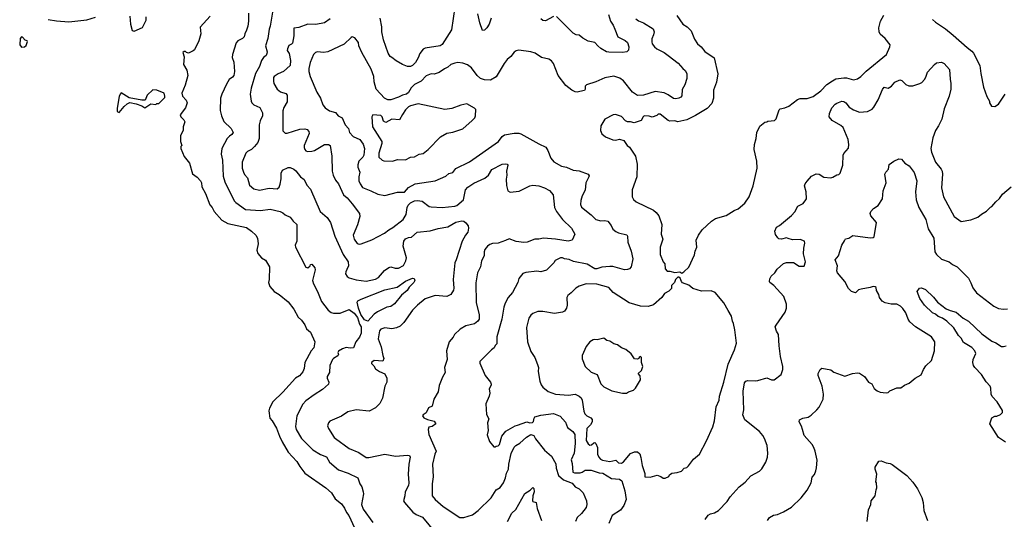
# Model space of a CAD drawing. Extents: x 1863017 to 1989460, y 394564 to 532820.
# Tile 40 of 213: x 1882606 to 1892582, y 447996 to 453059. Entities that reach past the tile are written whole.
import ezdxf

# ---------------------------------------------------------------- set-up
doc = ezdxf.new("R2010")
doc.units = 0

msp = doc.modelspace()

# ---------------------------------------------------------------- linework, layer by layer
at = {"layer": '0CON10XD'}
for points in [[(1887014.6, 453185.4), (1886982.2, 452955), (1886885, 452807.1), (1886865, 452794.4), (1886715, 452770), (1886695, 452760), (1886659.6, 452715), (1886645, 452674), (1886617.5, 452625), (1886585, 452594), (1886565, 452586), (1886535, 452586.2), (1886486.2, 452606.2), (1886421.2, 452641.2), (1886376.7, 452675), (1886361.2, 452685), (1886341.1, 452721.1), (1886290.8, 452855), (1886274.3, 452935), (1886274.2, 452985.8), (1886257.8, 453075)], [(1882895, 453061.1), (1882978.5, 453048.5), (1883105, 453038.5), (1883285, 453058.1), (1883374.5, 453085.5)], [(1883722, 453095), (1883727, 453013), (1883745, 452950), (1883765, 452942.5), (1883848.6, 452981.4), (1883888, 453055), (1883887.3, 453087.3)], [(1884536.7, 453095), (1884436, 452984), (1884442.2, 452915), (1884421.5, 452845), (1884377.3, 452752.7), (1884365, 452742), (1884315, 452721.2), (1884296.4, 452726.4), (1884285, 452737.5), (1884273, 452737), (1884260, 452725), (1884273, 452683), (1884265.8, 452605), (1884298.6, 452548.6), (1884310.8, 452495), (1884283.2, 452396.8), (1884248, 452315), (1884255, 452283.8), (1884292.1, 452242.1), (1884302.2, 452215), (1884285, 452166.2), (1884232, 452095), (1884237.5, 452075), (1884269.4, 452045), (1884278.1, 452025), (1884263.8, 451975), (1884263.8, 451935), (1884236.7, 451885), (1884233.8, 451866.2), (1884233.9, 451823.9), (1884247.5, 451785), (1884240, 451775), (1884240, 451755), (1884273, 451673), (1884325.4, 451605.4), (1884355.5, 451495.5), (1884405, 451464.5), (1884439.6, 451425), (1884449.5, 451405), (1884452.9, 451365), (1884488.6, 451298.6), (1884531.7, 451181.7), (1884557.5, 451155), (1884578, 451115), (1884655, 451027.5), (1884715, 450992.7), (1884904.4, 450954.4), (1884953.8, 450915), (1885000, 450875), (1885016.4, 450843.6), (1885021.7, 450788.3), (1885008.8, 450725), (1885020.5, 450690.5), (1885057.5, 450645), (1885095, 450622.5), (1885135.8, 450555.8), (1885133.8, 450425), (1885126.2, 450395), (1885140, 450355), (1885185, 450303.3), (1885234.1, 450274.1), (1885325, 450200), (1885383.3, 450125), (1885426.7, 450045), (1885460, 450015), (1885495, 449967.5), (1885512.5, 449925), (1885553.6, 449893.6), (1885596.2, 449795), (1885586.7, 449735), (1885557.7, 449702.3), (1885496.3, 449583.7), (1885487.1, 449525), (1885475, 449491.1), (1885439.9, 449450.1), (1885399.2, 449425), (1885272.5, 449285), (1885172.5, 449185), (1885136.6, 449123.4), (1885129.4, 449095), (1885141.3, 449021.3), (1885165, 448993.8), (1885208.3, 448918.3), (1885237.6, 448837.6), (1885265, 448782), (1885325, 448675.8), (1885415, 448580.8), (1885445, 448530), (1885495.8, 448465), (1885706.7, 448316.7), (1885764.4, 448265), (1885802, 448205), (1885865, 448154.2), (1885898, 448108), (1885916.4, 448065), (1885941.8, 448035), (1885998.3, 447908.3)], [(1884924.4, 453125), (1884924.3, 453045), (1884916.9, 452995), (1884905.5, 452954.5), (1884885.8, 452915), (1884880, 452885), (1884865, 452870), (1884815, 452844.3), (1884798.6, 452825), (1884762.9, 452705), (1884759.2, 452675), (1884775, 452630), (1884782, 452535), (1884775.8, 452495), (1884761.2, 452475), (1884728.3, 452451.7), (1884700, 452405), (1884652.9, 452305), (1884641.4, 452265), (1884637.3, 452137.3), (1884649.2, 452085), (1884675.7, 452025.7), (1884750, 451955), (1884768.8, 451915), (1884756.7, 451895), (1884730.5, 451879.5), (1884707.5, 451855), (1884655.7, 451754.3), (1884647.1, 451695), (1884661.4, 451635), (1884666.9, 451475), (1884685.8, 451415), (1884778.1, 451225), (1884795.8, 451205), (1884895, 451134.4), (1885044.5, 451125.5), (1885145, 451140), (1885246.3, 451116.3), (1885272.4, 451102.4), (1885295, 451080.8), (1885347.3, 451057.3), (1885376.1, 451016.1), (1885413.3, 450985), (1885412.9, 450815), (1885397.8, 450775), (1885400.5, 450755), (1885505, 450550), (1885526.7, 450543.3), (1885550, 450565), (1885551.7, 450578.3), (1885565, 450580), (1885597.5, 450545), (1885598.8, 450525), (1885574.4, 450415), (1885582.8, 450382.8), (1885624.7, 450304.7), (1885665, 450204.2), (1885733.1, 450115), (1885763, 450093), (1885786.7, 450086.7), (1885854.6, 450084.6), (1885945, 450122), (1885994.9, 450084.9), (1886029.7, 450039.7), (1886048.1, 449975), (1886066.9, 449945), (1886067.1, 449882.9), (1886048.7, 449841.3), (1886011.1, 449795), (1885987.5, 449735), (1885955, 449728.9), (1885914.3, 449735.7), (1885877.5, 449725), (1885835, 449700), (1885830, 449685), (1885836.2, 449665), (1885828.8, 449651.2), (1885785, 449626.7), (1885776.7, 449615), (1885750, 449555), (1885746.7, 449485), (1885722.5, 449445), (1885722.5, 449425), (1885737.5, 449385), (1885733.3, 449365), (1885675, 449310), (1885591.3, 449258.7), (1885504.5, 449195.5), (1885475, 449162), (1885414.3, 449045), (1885400.5, 448935), (1885407.8, 448905), (1885461.9, 448815), (1885575, 448698.6), (1885653.7, 448653.7), (1885715, 448630.8), (1885745, 448574), (1885835, 448497.5), (1885933, 448463), (1886031.2, 448415), (1886054, 448355), (1886073.9, 448323.9), (1886086.1, 448276.1), (1886088.8, 448255), (1886068.1, 448145), (1886087.6, 448097.6), (1886183.6, 447963.6)], [(1885166.5, 453135), (1885143.1, 452995), (1885132.7, 452962.7), (1885121.1, 452868.9), (1885096, 452795), (1885112, 452735), (1885111.2, 452715), (1885102.5, 452695), (1885075, 452677.5), (1885055, 452646.7), (1885036.7, 452585), (1884995.5, 452515), (1884951.1, 452365), (1884941.1, 452305), (1884950.6, 452235), (1884959.2, 452215), (1884977.6, 452197.6), (1885039.8, 452169.8), (1885067.3, 452115), (1885065.4, 452085), (1885042.2, 452035), (1885033.8, 451995), (1885032.2, 451855), (1885018.5, 451815), (1884985, 451774.3), (1884955, 451744.3), (1884915, 451724.3), (1884895.7, 451705), (1884860.5, 451615), (1884860, 451555), (1884872.8, 451515), (1884885, 451490.5), (1884915.7, 451455.8), (1884935, 451382), (1884976.7, 451345), (1885035, 451331.5), (1885135, 451351.6), (1885215, 451345.5), (1885235, 451362.5), (1885246.2, 451393.8), (1885256.4, 451445), (1885256.7, 451505), (1885267.3, 451532.7), (1885325, 451560), (1885345, 451561.2), (1885384.1, 451544.1), (1885405, 451526.2), (1885451.2, 451465), (1885489.1, 451439.1), (1885515, 451383.8), (1885553.2, 451343.2), (1885649.4, 451115), (1885722, 451055), (1885754.5, 451004.5), (1885797.7, 450865), (1885885, 450681.2), (1885935.6, 450605), (1885937.5, 450565), (1885922.3, 450527.7), (1885909.6, 450505), (1885907.3, 450485), (1885923.4, 450455), (1885945, 450442.8), (1886015, 450424.4), (1886115, 450410), (1886210.2, 450429.8), (1886240, 450445), (1886303, 450517), (1886345, 450546.7), (1886365, 450553.1), (1886411.4, 450541.4), (1886445, 450541.5), (1886495, 450567.8), (1886520, 450615), (1886525.3, 450645), (1886490, 450765), (1886496.8, 450813.2), (1886515, 450837.5), (1886545, 450852), (1886575, 450856.2), (1886634.5, 450905.5), (1886765, 450918.1), (1886845, 450941.9), (1886945, 450960.6), (1887025, 451006.7), (1887085, 451020), (1887105, 451018.1), (1887125, 451000.8), (1887148.9, 450968.9), (1887151.8, 450945)], [(1885752.8, 453067.2), (1885693.4, 453026.6), (1885605, 453011.1), (1885525, 453012.2), (1885435, 452980.8), (1885385, 452972.5), (1885384.4, 452895), (1885369.1, 452820.9), (1885360, 452810), (1885333.1, 452796.9), (1885318.5, 452765), (1885317.7, 452747.7), (1885337.5, 452715), (1885351.1, 452645), (1885345, 452596.2), (1885277.8, 452535), (1885225, 452511.5), (1885185.6, 452485), (1885178, 452472), (1885176.2, 452435), (1885181.2, 452411.2), (1885215.8, 452355), (1885248.2, 452328.2), (1885301.9, 452311.9), (1885315.4, 452295), (1885316.8, 452225), (1885281.3, 452168.7), (1885273.8, 452133.8), (1885273.4, 451933.4), (1885295, 451908), (1885315, 451907.5), (1885445, 451948.5), (1885494.2, 451954.2), (1885518.8, 451945), (1885535.8, 451925), (1885538.6, 451905), (1885488.8, 451785), (1885486.7, 451765), (1885493.8, 451743.8), (1885505, 451730), (1885522.5, 451722.5), (1885565, 451726), (1885591.4, 451735), (1885695, 451794.3), (1885735, 451794.2), (1885750.8, 451785), (1885770, 451675), (1885770.8, 451525), (1885782, 451485), (1885805, 451433.3), (1885835.4, 451395.4), (1885885.5, 451285.5), (1885922.9, 451252.9), (1885973.9, 451193.9), (1886048.8, 451095), (1886050.8, 451065), (1886029.7, 450980.3), (1885986.2, 450875), (1885994, 450835), (1886025, 450791.2), (1886045, 450783.8), (1886065, 450786.7), (1886175, 450826.7), (1886302.5, 450895), (1886345, 450928.8), (1886388.3, 450951.7), (1886490.6, 451035), (1886521.5, 451085), (1886533.3, 451156.7), (1886542.1, 451177.9), (1886565, 451203.1), (1886605, 451222.9), (1886635, 451226.9), (1886685, 451219.4), (1886755, 451166.9), (1886775, 451161.1), (1886885, 451156.2), (1887015, 451168), (1887035, 451174.5), (1887103.9, 451235), (1887123.8, 451335), (1887145, 451361.1), (1887207, 451403), (1887317.8, 451452.2), (1887355, 451482.2), (1887390.7, 451539.3), (1887495, 451594), (1887525, 451598.8), (1887543.6, 451593.6), (1887553.3, 451583.3), (1887538.6, 451525), (1887543.1, 451485), (1887535.7, 451444.3), (1887537.6, 451377.6), (1887550.8, 451325), (1887575, 451312.5), (1887667.5, 451322.5), (1887775, 451376.9), (1887805, 451381.4), (1887865, 451374), (1887922.5, 451355), (1887975, 451329.2), (1888011.4, 451285), (1888025.8, 451155), (1888044.6, 451114.6), (1888105.8, 451035), (1888197.5, 450945), (1888230, 450885), (1888203.8, 450825), (1888165, 450813.5), (1888035, 450836.5), (1887915, 450844.3), (1887865, 450834.4), (1887825, 450835.8), (1887747, 450803), (1887715, 450800), (1887635, 450810), (1887565, 450839.4), (1887527.6, 450822.4), (1887455, 450793.5), (1887395, 450792), (1887368.3, 450781.7), (1887345, 450762.5), (1887320.5, 450729.5), (1887313.8, 450705), (1887313.8, 450665), (1887286.1, 450613.9), (1887274.1, 450555.9), (1887245.9, 450494.1), (1887227.7, 450392.3), (1887230.9, 450190.9), (1887263.2, 450073.2), (1887261.5, 450025), (1887249.4, 450005), (1887215, 449977.8), (1887125, 449958.1), (1887067.6, 449922.4), (1887010.6, 449869.4), (1886997.3, 449842.7), (1886956.7, 449795), (1886932, 449705), (1886938, 449615), (1886910, 449535), (1886917.5, 449485), (1886890, 449435), (1886857.7, 449352.3), (1886845, 449287.5), (1886803.3, 449215), (1886785.8, 449144.2), (1886747.5, 449125), (1886723.6, 449076.4), (1886692.5, 449055), (1886687.5, 449045), (1886700, 449025), (1886736.4, 449006.4), (1886805, 448990.6), (1886822.2, 448965), (1886785, 448935.6), (1886751.8, 448928.2), (1886743.3, 448906.7), (1886752.5, 448855), (1886824.2, 448685), (1886811.4, 448655), (1886787.1, 448555), (1886795.7, 448425), (1886785.7, 448354.3), (1886784.3, 448235), (1886815, 448196), (1886897.6, 448127.6), (1887065, 448014), (1887105, 448014.2), (1887195, 448040), (1887251.2, 448085), (1887384.2, 448215), (1887433.9, 448296.1), (1887475, 448316.9), (1887507.7, 448365), (1887529.5, 448415), (1887537.7, 448465), (1887557.6, 448505), (1887561.5, 448555), (1887585, 448662.5), (1887615, 448727.5), (1887632, 448745), (1887675, 448768.6), (1887740.2, 448829.8), (1887785, 448854.3), (1887815.5, 448845.5), (1887833.1, 448813.1), (1887925, 448698), (1887994.4, 448634.4), (1888037.4, 448557.4), (1888042.7, 448515), (1888065, 448441.4), (1888115, 448396.9), (1888205, 448361.8), (1888235, 448326.2)], [(1888847.9, 453067.9), (1888875, 453047.8), (1888928.3, 453028.3), (1889025, 452966.7), (1889034.5, 452935), (1889028.9, 452905), (1889010.5, 452865), (1889009.4, 452835), (1889015.7, 452815.7), (1889038, 452785), (1889063.1, 452763.1), (1889135, 452725.6), (1889175, 452697.1), (1889277.8, 452617.8), (1889323.7, 452563.7), (1889350, 452545), (1889366.7, 452515), (1889366.8, 452463.2), (1889345, 452400), (1889318.8, 452351.2), (1889315, 452287.5), (1889305.5, 452274.5), (1889285, 452264.2), (1889255, 452256), (1889230.8, 452260.8), (1889178, 452298), (1889135, 452318.6), (1889045, 452332.5), (1888925, 452293.5), (1888865, 452291.5), (1888815, 452324.3), (1888725, 452440.4), (1888685.7, 452465.7), (1888625, 452487.3), (1888535, 452470.4), (1888445, 452430.5), (1888350.6, 452399.4), (1888336, 452385), (1888335.6, 452355), (1888328, 452342), (1888280.6, 452330.6), (1888255, 452325.5), (1888235, 452328.9), (1888202, 452345), (1888140.6, 452390.6), (1888060.6, 452495), (1888015, 452616.7), (1887995, 452643.8), (1887968.8, 452658.8), (1887893.3, 452675), (1887829.3, 452719.3), (1887784.3, 452734.3), (1887665, 452748.8), (1887636.1, 452743.9), (1887615, 452730), (1887583.9, 452686.1), (1887546.2, 452655), (1887515, 452613.8), (1887435, 452479.2), (1887375, 452447.3), (1887315, 452451.2), (1887275, 452461.5), (1887240.6, 452495), (1887185, 452572), (1887142.7, 452602.7), (1887095, 452620), (1887046.1, 452626.1), (1887015, 452618.6), (1886975, 452604), (1886945, 452578.6), (1886908.7, 452561.3), (1886855, 452524.2), (1886807, 452507), (1886775, 452510), (1886725, 452488.8), (1886672.7, 452437.3), (1886605, 452402.1), (1886573, 452367), (1886545, 452321.4), (1886525, 452303.3), (1886484.7, 452295.3), (1886445, 452274.3), (1886365, 452245.8), (1886335, 452247.1), (1886302, 452265), (1886216.6, 452356.6), (1886198.8, 452428.8), (1886193.3, 452485), (1886168.9, 452558.9), (1886071.8, 452725), (1886042.2, 452795), (1886038.5, 452828.5), (1886001.2, 452875), (1885976.1, 452883.9), (1885965, 452879.2), (1885895, 452811.4), (1885727.6, 452732.4), (1885685, 452727.1), (1885625, 452734), (1885602.4, 452727.6), (1885582.4, 452707.6), (1885550, 452625), (1885536, 452565), (1885536.2, 452535), (1885550, 452485), (1885616.7, 452325), (1885653.3, 452265), (1885676.7, 452195), (1885700, 452165), (1885744.2, 452134.2), (1885805, 452120), (1885833.2, 452083.2), (1885874.3, 452065), (1885904.5, 451995), (1885936.7, 451955), (1885949.2, 451915), (1885985, 451874), (1886051.2, 451845), (1886085, 451798.8), (1886100.8, 451755), (1886092.1, 451685), (1886083.9, 451665), (1886041.8, 451625), (1886031.5, 451588.5), (1886032.5, 451565), (1886050.9, 451515), (1886041.1, 451465), (1886043.9, 451425), (1886055, 451394.3), (1886078.3, 451358.3), (1886164.1, 451325.9), (1886235, 451290.8), (1886305, 451278.1), (1886435, 451312.9), (1886505, 451310.8), (1886545, 451358.1), (1886614.1, 451395.9), (1886815, 451425.7), (1886923.3, 451475), (1886955, 451501.2), (1886995, 451512), (1887025, 451550), (1887165, 451620), (1887456.2, 451825), (1887496, 451875), (1887518.7, 451891.3), (1887615, 451910), (1887665, 451908.9), (1887685, 451902.2), (1887865, 451800), (1887937.7, 451767.7), (1887958.8, 451735), (1887986.4, 451656.4), (1888017.7, 451617.7), (1888095, 451574.2), (1888145, 451565.8), (1888215, 451534.4), (1888275, 451527.3), (1888364.4, 451494.4), (1888375.7, 451475.7), (1888374.2, 451465), (1888343.5, 451405), (1888335, 451332.5), (1888304.5, 451275.5), (1888291.7, 451228.3), (1888288.9, 451185), (1888298.3, 451158.3), (1888395, 451082.9), (1888443.8, 451033.8), (1888495, 451020.9), (1888535.5, 451024.5), (1888565, 451016.2), (1888600, 450975), (1888617, 450937), (1888645, 450913.8), (1888675, 450898.8), (1888759.2, 450879.2)], [(1887384, 453076), (1887361.9, 453015), (1887340, 452975), (1887315, 452952.5), (1887295, 452950), (1887268.3, 453028.3), (1887248.2, 453118.2)], [(1888015, 453091.9), (1887935, 453046.7), (1887905, 453050), (1887888, 453068)], [(1888572.4, 453112.4), (1888593.1, 453045), (1888620, 453005), (1888635, 452962), (1888665, 452885.8), (1888739.7, 452849.7), (1888765, 452827.5), (1888777.5, 452785), (1888775, 452750), (1888757.5, 452732.5), (1888715, 452728), (1888575, 452730), (1888552.5, 452735), (1888495, 452766.2), (1888463, 452793), (1888435, 452828.8), (1888365, 452841.2), (1888311.7, 452871.7), (1888275, 452902.5), (1888245, 452906.7), (1888215, 452923.8), (1888045, 453091.4)], [(1889265, 453100), (1889323.8, 453015), (1889368.8, 452985), (1889408.8, 452945), (1889443.2, 452863.2), (1889473.8, 452815), (1889512, 452785), (1889548.3, 452738.3), (1889641.7, 452671.7), (1889680.5, 452509.5), (1889666, 452425), (1889636, 452345), (1889636.1, 452263.9), (1889618.8, 452211.2), (1889570.5, 452159.5), (1889455, 452086.7), (1889365.9, 452044.1), (1889275, 452023.3), (1889243.6, 452033.6), (1889195, 452030), (1889176.4, 452036.4), (1889095, 452102.5), (1889075, 452102.5), (1889060.7, 452089.3), (1889015, 452072.5), (1888985, 452082.5), (1888935, 452083.3), (1888923.3, 452075), (1888902.5, 452037.5), (1888833, 452013), (1888795, 452022.5), (1888765, 452022.5), (1888743.6, 452033.6), (1888705, 452076.7), (1888643, 452097), (1888620, 452095), (1888535, 452050), (1888493.3, 451985), (1888490, 451935), (1888505, 451902.5), (1888541.7, 451871.7), (1888615, 451840), (1888643, 451837), (1888685, 451846.7), (1888726.2, 451836.2), (1888762.5, 451785), (1888785, 451767.5), (1888846.7, 451675), (1888863.3, 451595), (1888858.8, 451465), (1888813.3, 451335), (1888813.3, 451265), (1888826.4, 451236.4), (1888851.7, 451211.7), (1889028.3, 451128.3), (1889055, 451106.2), (1889081.2, 451071.2), (1889112, 450985), (1889107.3, 450887.3), (1889123.3, 450835), (1889095.8, 450755), (1889095, 450680), (1889126.4, 450606.4), (1889142.5, 450585), (1889147.5, 450535), (1889165, 450510), (1889195, 450510), (1889245, 450496.7), (1889295, 450502.5), (1889315, 450490), (1889336.4, 450503.6), (1889385, 450552.5), (1889442.5, 450675), (1889450, 450715), (1889466.4, 450753.6), (1889460, 450825), (1889483, 450877), (1889520.7, 450929.3), (1889614.1, 451015.9), (1889656.1, 451043.9), (1889765.9, 451074.1), (1889845, 451126), (1889887, 451143), (1889951.7, 451198.3), (1889998, 451265), (1890036.2, 451375), (1890080, 451555), (1890074, 451625), (1890047.5, 451745), (1890051.2, 451795), (1890068.8, 451855), (1890073.6, 451916.4), (1890105, 451980), (1890155, 452020), (1890177, 452023), (1890185, 452030), (1890255, 452037.5), (1890270, 452055), (1890300, 452145), (1890312.5, 452155), (1890360, 452165), (1890398.8, 452181.2), (1890488.3, 452251.7), (1890515, 452258.8), (1890585, 452262), (1890645, 452282), (1890723.4, 452336.6), (1890785, 452403.3), (1890841.1, 452438.9), (1890875, 452460), (1890955, 452469.6), (1890985, 452468.9), (1891055, 452450.5), (1891095, 452461.4), (1891127.4, 452482.6), (1891183.2, 452536.8), (1891388, 452705), (1891423.8, 452785), (1891426.2, 452805), (1891375, 452870), (1891325, 452912.5), (1891316, 452935), (1891312, 452975), (1891327.5, 453045), (1891362.5, 453105)], [(1891855, 453062.5), (1891883.9, 453033.9), (1891986.2, 452965), (1892063, 452903), (1892205, 452776), (1892255, 452738.8), (1892269.7, 452719.7), (1892335.8, 452595.8), (1892344, 452515), (1892372, 452375), (1892405, 452280), (1892432.5, 452235), (1892432.5, 452215), (1892453, 452183), (1892485, 452180), (1892525, 452202.5), (1892592.5, 452305)], [(1882625, 452782), (1882655, 452783.8), (1882671.2, 452798.8), (1882686.7, 452836.7), (1882680, 452845), (1882660.8, 452850.8), (1882635, 452882.5), (1882623, 452887), (1882610.7, 452869.3), (1882605.9, 452805.9), (1882625, 452782)], [(1889550, 447995), (1889581.2, 448038.8), (1889605, 448052), (1889647.3, 448062.7), (1889686.7, 448085), (1889773.8, 448175), (1889806.2, 448225), (1889895, 448323.8), (1889958.3, 448371.7), (1890015, 448436.7), (1890102.5, 448485), (1890125, 448507.5), (1890166.7, 448575), (1890183.3, 448625), (1890186.2, 448665), (1890178.8, 448745), (1890153.8, 448815), (1890135, 448846.7), (1890101.2, 448885), (1889953.8, 449003.8), (1889933.3, 449055), (1889943.6, 449106.4), (1889935.4, 449295), (1889951.4, 449378.6), (1889964.7, 449395.3), (1889985, 449404.4), (1890065, 449400), (1890085.6, 449404.4), (1890175, 449429.2), (1890225, 449408), (1890251.7, 449408.3), (1890320, 449465), (1890338.8, 449515), (1890338, 449545), (1890314, 449645), (1890300, 449755), (1890295, 449870), (1890272.8, 449902.8), (1890261.1, 449945), (1890269.4, 449965), (1890361.2, 450095), (1890376.7, 450135), (1890376.7, 450175), (1890350, 450255), (1890246.7, 450365), (1890207.5, 450395), (1890203.3, 450405), (1890207, 450433), (1890220.7, 450459.3), (1890257.5, 450495), (1890280.7, 450529.3), (1890345, 450587.5), (1890375, 450600), (1890445, 450600), (1890503, 450563), (1890555, 450560), (1890566.7, 450605), (1890548.8, 450685), (1890550, 450745), (1890562.5, 450795), (1890557.5, 450815), (1890515, 450832.5), (1890435, 450827.5), (1890393, 450843), (1890377, 450847), (1890325, 450833.3), (1890299.3, 450839.3), (1890287, 450847), (1890263.9, 450883.9), (1890257.5, 450915), (1890274.1, 450955.9), (1890305.8, 450974.2), (1890425, 451073.8), (1890458.8, 451111.2), (1890490.7, 451169.3), (1890543, 451197), (1890572.5, 451235), (1890576.7, 451245), (1890573.6, 451313.6), (1890558, 451375), (1890564.3, 451395.7), (1890585, 451423.3), (1890630, 451475), (1890675, 451496.7), (1890705, 451493.3), (1890753.6, 451463.6), (1890825, 451457.5), (1890845, 451462.5), (1890885, 451487.5), (1890905, 451490), (1890920, 451505), (1890927, 451523), (1890947.5, 451585), (1890950, 451685), (1890956.4, 451703.6), (1891003.6, 451756.4), (1891006.2, 451795), (1890998.8, 451845), (1890950, 451965), (1890925, 451987.5), (1890837.6, 452037.6), (1890806.2, 452075), (1890810.6, 452109.4), (1890836.2, 452165), (1890867.3, 452202.7), (1890885, 452214), (1890935, 452233.8), (1890955, 452231.2), (1890977, 452217), (1891011.7, 452171.7), (1891054.2, 452144.2), (1891115, 452122.5), (1891195, 452130), (1891245, 452154), (1891258.9, 452171.1), (1891304.6, 452245.4), (1891347.5, 452352.5), (1891365, 452373.8), (1891405, 452363.8), (1891440, 452385), (1891474.2, 452425.8), (1891525, 452450), (1891545, 452441.2), (1891585, 452403.8), (1891615, 452390), (1891655, 452390), (1891725, 452413.8), (1891745.8, 452424.2), (1891775, 452452.5), (1891788.8, 452475), (1891802.7, 452527.3), (1891874.1, 452605.9), (1891895, 452621.2), (1891945, 452627.5), (1891974.2, 452614.2), (1892028, 452555), (1892032.9, 452455), (1892041.2, 452411.2), (1892041.5, 452355), (1892024.4, 452285), (1891973.1, 452155), (1891948.6, 452051.4), (1891916.9, 451985), (1891884.3, 451935), (1891856.6, 451863.4), (1891836.9, 451755), (1891845.7, 451715), (1891886.6, 451616.6), (1891943.3, 451545), (1891953.7, 451523.7), (1891957.8, 451495), (1891945.7, 451355), (1891965.8, 451265), (1892073, 451063), (1892145, 451012.5), (1892245, 451030), (1892315, 451056.7), (1892351.7, 451088.3), (1892401.7, 451118.3), (1892441.7, 451158.3), (1892457.5, 451165), (1892495, 451212.5), (1892535, 451247.5), (1892565, 451292.5), (1892652.5, 451365)], [(1883615, 452117.5), (1883665, 452180), (1883695, 452206.7), (1883720.7, 452219.3), (1883786.4, 452206.4), (1883845, 452186.7), (1883875, 452167.5), (1883933.6, 452206.4), (1883985, 452200), (1883995, 452210), (1884015, 452210), (1884075, 452270), (1884077.5, 452285), (1884070, 452315), (1883996.4, 452346.4), (1883955, 452347.5), (1883897, 452293), (1883876.4, 452243.6), (1883845, 452242.5), (1883715, 452266.7), (1883633, 452317), (1883622.5, 452305), (1883615, 452280), (1883594, 452164), (1883595, 452130), (1883615, 452117.5)], [(1886385, 451626.7), (1886405, 451633.8), (1886435, 451643.3), (1886515, 451640), (1886564.2, 451665.8), (1886605, 451670), (1886655, 451695.8), (1886695.7, 451704.3), (1886745, 451743.8), (1886868.3, 451871.7), (1886935, 451910.8), (1886995, 451919.2), (1887095, 451953.8), (1887191.7, 452038.3), (1887216.7, 452065), (1887223.3, 452085), (1887228.3, 452148.3), (1887213.8, 452163.8), (1887135, 452206.7), (1887076.1, 452193.9), (1886985, 452157.5), (1886915, 452148.6), (1886645, 452205.5), (1886566.4, 452186.4), (1886546.1, 452175), (1886514.3, 452145), (1886485, 452097.3), (1886454.4, 452045.6), (1886375, 452050.9), (1886315, 452017.9), (1886290.9, 452030.9), (1886278.9, 452075), (1886265, 452087.5), (1886185, 452096.2), (1886173.9, 452076.1), (1886182.2, 451972.2), (1886274.1, 451824.1), (1886274.1, 451805), (1886245.9, 451705.9), (1886246.4, 451666.4), (1886277.5, 451635), (1886295, 451627.5), (1886385, 451626.7)], [(1890183.8, 447985), (1890203.3, 448015), (1890245, 448038), (1890285, 448046.2), (1890345, 448071.2), (1890425, 448120), (1890523.3, 448215), (1890585, 448292.5), (1890623.9, 448366.1), (1890636.4, 448423.6), (1890658.3, 448451.7), (1890671.7, 448488.3), (1890680.7, 448519.3), (1890686, 448595), (1890666.2, 448685), (1890651.2, 448725), (1890635, 448753.3), (1890554.3, 448844.3), (1890536, 448905), (1890528.8, 448938.8), (1890503.3, 448985), (1890507.5, 449005), (1890539.5, 449020.5), (1890595, 449032), (1890625, 449050), (1890684.2, 449105.8), (1890705, 449133.3), (1890745.7, 449214.3), (1890752, 449265), (1890738.6, 449345), (1890695.6, 449455), (1890698.1, 449475), (1890715.8, 449514.2), (1890735, 449528), (1890825, 449510), (1890856.4, 449486.4), (1890965, 449447.5), (1891045, 449473.3), (1891095, 449480), (1891115.9, 449475.9), (1891167.5, 449445), (1891205, 449387.5), (1891239.5, 449369.5), (1891265, 449322.5), (1891295, 449297.5), (1891323.6, 449283.6), (1891385, 449277.5), (1891405, 449280), (1891423, 449297), (1891495, 449327.5), (1891535, 449327.5), (1891570, 449355), (1891620, 449375), (1891680, 449425), (1891739.3, 449460.7), (1891762.5, 449515), (1891788.3, 449551.7), (1891843.6, 449606.4), (1891876.4, 449703.6), (1891880, 449795), (1891845.7, 449845.7), (1891683.8, 449945), (1891625, 449996), (1891607.1, 450025), (1891585, 450090), (1891555, 450133.8), (1891530, 450155), (1891495, 450176.2), (1891435, 450176.7), (1891375, 450191.2), (1891346.1, 450206.1), (1891317.5, 450245), (1891312.5, 450275), (1891287.5, 450315), (1891282.5, 450345), (1891275, 450352.5), (1891255, 450356.2), (1891225, 450343.8), (1891130.7, 450329.3), (1891105, 450320), (1891075, 450292.5), (1891035, 450303.3), (1891003.8, 450335), (1890966, 450405), (1890892, 450495), (1890886.2, 450515), (1890893.3, 450565), (1890870, 450625), (1890901.2, 450665), (1890936.1, 450773.9), (1890962, 450818), (1890975, 450836.7), (1891005.9, 450844.1), (1891049.3, 450870.7), (1891225, 450850), (1891255, 450853.3), (1891265, 450860), (1891286.7, 451005), (1891230.5, 451070.5), (1891223.8, 451095), (1891228.8, 451115), (1891255.9, 451144.1), (1891305, 451176.7), (1891349.2, 451245), (1891355.8, 451325), (1891384, 451405), (1891372.5, 451495), (1891381.2, 451515), (1891407.5, 451545), (1891415, 451590), (1891463.9, 451626.1), (1891515, 451647.5), (1891540, 451645), (1891573.6, 451603.6), (1891617.7, 451577.7), (1891669.1, 451509.1), (1891695.7, 451425), (1891683.1, 451315), (1891688.1, 451235), (1891715.6, 451155), (1891786.5, 451035), (1891810.7, 450939.3), (1891867.5, 450845), (1891878.6, 450705), (1891895, 450678.8), (1891945, 450633.8), (1892023.9, 450603.9), (1892057.7, 450577.7), (1892104.2, 450554.2), (1892218.8, 450438.8), (1892245, 450392.5), (1892263, 450343), (1892302.3, 450292.3), (1892475, 450156.2), (1892525, 450132.5), (1892575, 450125.6), (1892615, 450130)], [(1887151.8, 450945), (1887145.6, 450905), (1887121.5, 450875), (1887088.2, 450815), (1887028.9, 450625), (1887014.4, 450595), (1886996.9, 450425), (1887005, 450340), (1887000.3, 450319.7), (1886974.1, 450275.9), (1886935, 450254), (1886815, 450262.5), (1886715, 450231.1), (1886635, 450165.7), (1886584.7, 450115.3), (1886498.4, 449991.6), (1886460, 449955), (1886425, 449936.8), (1886375, 449926.2), (1886305, 449937.1), (1886265, 449923.1), (1886252.7, 449905), (1886239.5, 449825), (1886269.2, 449745), (1886285, 449657.5), (1886294.2, 449625), (1886285, 449598.8), (1886196.4, 449606.4), (1886170, 449585), (1886170, 449575), (1886193, 449553), (1886212.3, 449522.3), (1886252.5, 449495), (1886305, 449471.4), (1886325.4, 449425), (1886325.7, 449385), (1886305.8, 449344.2), (1886283.1, 449225), (1886255, 449168.8), (1886210, 449125), (1886147.6, 449092.4), (1886015, 449105.6), (1885930, 449085), (1885865, 449042), (1885749.5, 448990.5), (1885736.2, 448975), (1885726.2, 448945), (1885735.8, 448915.8), (1885794, 448825), (1885806.2, 448815), (1885945, 448714.3), (1886043, 448673), (1886115, 448623.5), (1886145, 448622.2), (1886305, 448656.9), (1886415, 448634.4), (1886535, 448647.8), (1886555, 448643.8), (1886561.9, 448625), (1886548.9, 448555), (1886540.6, 448455), (1886550, 448365), (1886545, 448340), (1886512, 448275), (1886510, 448235), (1886496.2, 448185), (1886503.3, 448165), (1886589.8, 448069.8), (1886624, 448045), (1886686.2, 448016.2), (1886815, 447864)], [(1888759.2, 450879.2), (1888765.8, 450865.8), (1888768, 450805), (1888800, 450715), (1888818.9, 450635), (1888800, 450555), (1888785, 450533.8), (1888765, 450526.2), (1888735, 450525.7), (1888617.3, 450557.3), (1888585, 450558.9), (1888505, 450550.8), (1888455, 450533.8), (1888435, 450533.3), (1888355, 450581.5), (1888218, 450608), (1888175, 450628.9), (1888125, 450636.2), (1888105, 450646.4), (1888085, 450644.4), (1888032.2, 450617.8), (1888019.2, 450595), (1887945, 450520.5), (1887885, 450504.4), (1887845, 450509.2), (1887735, 450498.8), (1887705, 450486.7), (1887662.5, 450435), (1887653.3, 450395), (1887599.2, 450295), (1887555, 450244), (1887524.5, 450185.5), (1887511.1, 450145), (1887491.5, 450025), (1887439.4, 449845), (1887440, 449775), (1887423, 449757), (1887415, 449733.3), (1887385, 449712.5), (1887267.5, 449595), (1887267, 449577), (1887322.5, 449455), (1887376.2, 449385), (1887383.3, 449365), (1887383.3, 449355), (1887361.7, 449318.3), (1887368.8, 449275), (1887364, 449245), (1887328, 449165), (1887337.3, 449057.3), (1887360, 449015), (1887346.7, 448975), (1887351.2, 448895), (1887342, 448852), (1887367.5, 448785), (1887411.7, 448731.7), (1887425, 448730), (1887433, 448737), (1887455, 448740), (1887469.2, 448755), (1887491.5, 448838.5), (1887532.1, 448887.9), (1887625, 448944.7), (1887650.6, 448949.4), (1887745, 448985.4), (1887775, 448974.7), (1887803.6, 448976.4), (1887812.9, 448987.1), (1887817.7, 449022.3), (1887825.3, 449034.7), (1887885, 449052.5), (1888015, 449067.1), (1888081.1, 449041.1), (1888135, 448982), (1888156.9, 448925), (1888211.4, 448885), (1888229.2, 448855), (1888234.2, 448765), (1888224.5, 448665.5), (1888192.2, 448597.8), (1888202.4, 448562.4), (1888211.5, 448475), (1888227.5, 448467.5), (1888283.3, 448466.7), (1888305, 448473.6), (1888335, 448495.6), (1888395, 448492.9), (1888476.3, 448466.3), (1888515, 448463.1), (1888601.1, 448411.1), (1888684.1, 448404.1), (1888705.8, 448385), (1888738.1, 448285), (1888752.3, 448197.7), (1888725.7, 448135), (1888692, 448088), (1888610.5, 448035), (1888576.5, 447955)], [(1889125, 448412.5), (1889145, 448413.3), (1889185, 448430), (1889191.7, 448448.3), (1889215, 448462.5), (1889269.3, 448470.7), (1889310, 448485), (1889340, 448515), (1889365, 448522.5), (1889383, 448537), (1889432.5, 448605), (1889492.5, 448655), (1889565, 448790), (1889627.7, 448932.3), (1889645.9, 448994.1), (1889664, 449135), (1889692, 449205), (1889696.7, 449245), (1889740, 449385), (1889783, 449567), (1889850, 449715), (1889867.7, 449782.3), (1889853.3, 449915), (1889839.3, 449979.3), (1889827.5, 450005), (1889818.8, 450055), (1889785, 450113.3), (1889740.5, 450190.5), (1889653.6, 450293.6), (1889610.7, 450310.7), (1889515, 450308.8), (1889426.4, 450336.4), (1889385, 450367.5), (1889321.7, 450391.7), (1889310, 450405), (1889298.3, 450438.3), (1889285, 450450), (1889275, 450450), (1889250, 450425), (1889240, 450395), (1889210, 450365), (1889210, 450335), (1889185, 450306.7), (1889140, 450285), (1889111.2, 450245), (1889028.9, 450171.1), (1888975, 450151.9), (1888895, 450157.5), (1888780.9, 450190.9), (1888620, 450295), (1888575, 450344), (1888455, 450379.2), (1888345, 450382), (1888275, 450360), (1888241.2, 450338.8), (1888195, 450291.2), (1888160, 450265), (1888151.2, 450245), (1888153.6, 450166.4), (1888146.2, 450135), (1888126.7, 450105), (1888105.9, 450094.1), (1888025, 450081.2), (1887908.3, 450101.7), (1887855, 450102.5), (1887805, 450082.5), (1887784, 450065), (1887765.8, 450035), (1887741.7, 449938.3), (1887752, 449795), (1887786.2, 449695), (1887826.8, 449636.8), (1887852.9, 449565), (1887861.4, 449535), (1887860.8, 449495), (1887877.5, 449395), (1887889.7, 449359.7), (1887905, 449336.7), (1887960, 449290), (1888034.4, 449265.6), (1888166.4, 449253.6), (1888235, 449262.9), (1888275, 449245.5), (1888295, 449227.1), (1888304.6, 449204.6), (1888322.7, 449092.7), (1888332.5, 449065), (1888353.3, 449045), (1888394.5, 449024.5), (1888406.8, 449006.7), (1888406.7, 448985), (1888390.2, 448955), (1888352, 448915), (1888344.8, 448795), (1888365, 448759.5), (1888382.3, 448747.7), (1888398.3, 448751.7), (1888425, 448772), (1888435, 448773.8), (1888445, 448763.8), (1888460.6, 448725), (1888460.8, 448655), (1888474, 448625), (1888492, 448605), (1888512.5, 448595), (1888585, 448583.2), (1888645, 448596.3), (1888675, 448567.8), (1888705, 448563.9), (1888725, 448577.5), (1888795, 448664.3), (1888835, 448680.4), (1888865, 448679.2), (1888888.5, 448658.5), (1888901.2, 448621.2), (1888912.1, 448542.1), (1888941.7, 448461.7), (1888941.2, 448425), (1888995, 448423.3), (1889065, 448442.5), (1889100.7, 448430.7), (1889125, 448412.5)], [(1886135, 450004.3), (1886099.2, 450019.2), (1886062.3, 450072.3), (1886037.6, 450135), (1886025.6, 450195), (1886031.1, 450208.9), (1886065, 450228.2), (1886305, 450321.8), (1886431.1, 450348.9), (1886515, 450408.6), (1886585, 450441.2), (1886602.5, 450435), (1886610, 450415), (1886598.8, 450395), (1886552.3, 450347.7), (1886531.9, 450315), (1886474, 450266), (1886405, 450180), (1886365, 450152.2), (1886325, 450144.3), (1886230.3, 450099.7), (1886197.5, 450075), (1886135, 450004.3)], [(1892595, 448776.7), (1892524.3, 448824.3), (1892437.5, 448965), (1892457.5, 449025), (1892485, 449042.5), (1892507, 449043), (1892545, 449057.5), (1892565, 449080), (1892565, 449100), (1892511.2, 449185), (1892460.3, 449240.3), (1892450, 449265), (1892446.2, 449325), (1892438.8, 449345), (1892398.6, 449388.6), (1892352.9, 449465), (1892285, 449533.1), (1892270.4, 449555), (1892263.3, 449585), (1892266.1, 449613.9), (1892293.6, 449675), (1892282.9, 449705), (1892255, 449738.8), (1892169.2, 449789.2), (1892145, 449832), (1892118.5, 449858.5), (1892070.8, 449935), (1891998.9, 450005), (1891955, 450033.9), (1891911.4, 450051.4), (1891885, 450075.8), (1891855, 450090), (1891774.2, 450165), (1891725.8, 450235), (1891700, 450305), (1891721.7, 450338.3), (1891745, 450342.5), (1891785, 450323.8), (1891865, 450247.5), (1891906.9, 450196.9), (1891995, 450129.2), (1892035, 450110.8), (1892095, 450094.3), (1892164.3, 450035), (1892219.4, 450005), (1892355, 449874.4), (1892455, 449800.6), (1892495, 449784.4), (1892555, 449747.5), (1892575, 449745.8), (1892602.5, 449755)], [(1888755, 449273.3), (1888775, 449286.7), (1888825, 449303.3), (1888846.7, 449325), (1888895, 449410), (1888891.7, 449451.7), (1888872.5, 449475), (1888906.1, 449503.9), (1888920, 449545), (1888907.5, 449585), (1888905, 449637.5), (1888895, 449647.5), (1888883, 449637), (1888880, 449625), (1888865, 449617.5), (1888835, 449622.5), (1888801.7, 449671.7), (1888748.3, 449718.3), (1888702.5, 449735), (1888663.9, 449763.9), (1888625, 449773.8), (1888585, 449802.5), (1888555, 449807.5), (1888525, 449833.3), (1888456.1, 449813.9), (1888435, 449818.8), (1888415, 449813.8), (1888384.4, 449795.6), (1888345, 449747.5), (1888306.7, 449655), (1888303.9, 449623.9), (1888336.7, 449545), (1888396.4, 449486.4), (1888456.7, 449465), (1888495, 449367.5), (1888525, 449338.8), (1888605, 449298.8), (1888713.9, 449273.9), (1888755, 449273.3)], [(1891192.5, 447975), (1891207, 448093), (1891230, 448145), (1891233.3, 448185), (1891272.5, 448235), (1891282.5, 448295), (1891292.5, 448315), (1891287.5, 448365), (1891280, 448375), (1891292.5, 448455), (1891273.3, 448505), (1891273.3, 448525), (1891310, 448585), (1891335, 448590), (1891385, 448567.5), (1891425, 448561.2), (1891445, 448551.2), (1891595, 448438.8), (1891654.1, 448374.1), (1891703.3, 448305), (1891745.8, 448215.8), (1891760.8, 448165), (1891768.6, 448085), (1891805.8, 447985)], [(1887548.5, 447975), (1887591.4, 448058.6), (1887633.1, 448095), (1887725, 448258.8), (1887778.8, 448291.2), (1887805, 448317.5), (1887815, 448310), (1887820, 448275), (1887805.8, 448234.2), (1887802.7, 448182.7), (1887806.4, 448176.4), (1887840, 448165), (1887848, 448105), (1887892, 447985)], [(1888235, 448326.2), (1888275, 448306.2), (1888314.1, 448264.1), (1888348.8, 448185), (1888352, 448145), (1888344.2, 448115), (1888299.4, 448055), (1888254.2, 448015), (1888238, 447975)]]:
    msp.add_lwpolyline(points, dxfattribs=at)

doc.saveas('drawing.dxf')
